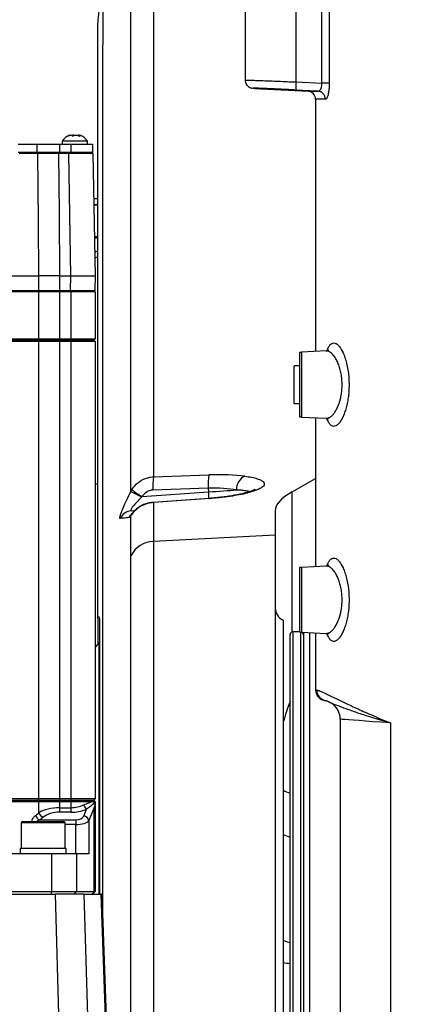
# Model space of a CAD drawing. Extents: x 0 to 8410, y 0 to 5940.
# Tile 67 of 110: x 5432 to 5578, y 3324 to 3690. Entities that reach past the tile are written whole.
import ezdxf

# ---------------------------------------------------------------- set-up
doc = ezdxf.new("R2010")
doc.units = 0
doc.header["$LTSCALE"] = 10
doc.linetypes.add('CENTERX2', pattern=[20.32, 12.7, -2.54, 2.54, -2.54])
doc.layers.get('0').update_dxf_attribs({"linetype": 'CONTINUOUS'})
doc.styles.add('SLDTEXTSTYLE0', font='TXT', dxfattribs={"width": 0.605})
doc.dimstyles.new('SLDDIMSTYLE11', dxfattribs={"dimtxt": 50, "dimasz": 50, "dimexe": 0, "dimexo": 0.0625, "dimgap": 12.5, "dimtad": 1, "dimdec": 1, "dimrnd": 1e-09, "dimzin": 12, "dimtxsty": 'SLDTEXTSTYLE0', "dimsah": 1, "dimcen": 0.09, "dimazin": 3, "dimtfac": 1, "dimtmove": 0, "dimatfit": 3, "dimtolj": 1, "dimtzin": 12})

# ---------------------------------------------------------------- blocks, each defined once
blk = doc.blocks.new('_D_21')
at = {"color": 7, "linetype": 'CONTINUOUS'}
for p, q in [((5638.08, 3303.69), (5638.08, 3824.64)), ((5744.08, 3303.69), (5744.08, 3824.64)), ((5638.08, 3809.64), (5538.08, 3809.64)), ((5638.08, 3809.64), (5744.08, 3809.64)), ((5744.08, 3809.64), (6258.91, 3809.64))]:
    blk.add_line(p, q, dxfattribs=at)
for points in [[(5638.08, 3809.64), (5588.08, 3817.14), (5588.08, 3802.14)], [(5744.08, 3809.64), (5794.08, 3802.14), (5794.08, 3817.14)]]:
    blk.add_solid(points, dxfattribs=at)
at = {"color": 7, "linetype": 'CONTINUOUS', "char_height": 50, "attachment_point": 1, "style": 'SLDTEXTSTYLE0'}
for s, insert in [('106', (5987.94, 3950.83)), ('(4x M12)', (5987.94, 3874.1))]:
    blk.add_mtext(s, dxfattribs=dict(at, insert=insert))

msp = doc.modelspace()

# ---------------------------------------------------------------- linework, layer by layer
at = {"color": 7, "linetype": 'CONTINUOUS'}
for p, q in [((5515.903612, 3700.452926), (5515.903612, 3667.716744)), ((5524.251332, 3664.389494), (5539.409091, 3663.595142)), ((5542.080929, 3660.606089), (5542.080929, 3566.767397)), ((5431.460236, 3643.952909), (5438.466285, 3643.952909)), ((5438.466285, 3643.952909), (5446.918418, 3643.952909)), ((5446.918418, 3643.952909), (5451.080938, 3643.952909)), ((5447.830935, 3644.952896), (5447.830935, 3643.952909)), ((5453.568121, 3644.952896), (5447.830935, 3644.952896)), ((5451.080938, 3643.952909), (5459.080939, 3643.952909)), ((5457.330932, 3644.952896), (5453.568121, 3644.952896)), ((5454.331552, 3647.112432), (5454.331552, 3646.891775)), ((5457.330932, 3643.952909), (5457.330932, 3644.952896)), ((5459.080939, 3643.952909), (5459.080939, 3640.952947)), ((5431.460236, 3640.952947), (5438.466285, 3640.952947)), ((5438.466285, 3640.952947), (5446.918418, 3640.952947)), ((5446.918418, 3640.952947), (5451.080938, 3640.952947)), ((5451.080938, 3640.952947), (5459.080939, 3640.952947)), ((5459.286575, 3640.461626), (5460.080926, 3594.952943)), ((5461.080928, 3623.53641), (5459.58132, 3623.57569)), ((5461.080928, 3621.369543), (5459.62063, 3621.323528)), ((5427.680438, 3594.952943), (5439.235096, 3594.952943)), ((5446.917703, 3594.952943), (5451.082309, 3594.952943)), ((5451.082309, 3594.952943), (5460.080926, 3594.952943)), ((5460.080926, 3594.952943), (5459.984784, 3589.444222)), ((5439.234679, 3588.952901), (5427.680944, 3588.952901)), ((5446.918418, 3588.952901), (5439.234679, 3588.952901)), ((5451.080938, 3588.952901), (5446.918418, 3588.952901)), ((5460.080926, 3588.952901), (5451.080938, 3588.952901)), ((5460.080926, 3588.952901), (5460.080926, 3571.452918)), ((5438.850497, 3570.952954), (5427.360927, 3570.952954)), ((5427.680944, 3571.452918), (5439.234679, 3571.452918)), ((5446.918418, 3570.952954), (5438.850497, 3570.952954)), ((5439.234679, 3571.452918), (5446.918418, 3571.452918)), ((5446.918418, 3571.452918), (5451.080938, 3571.452918)), ((5451.080938, 3570.952954), (5446.918418, 3570.952954)), ((5451.080938, 3571.452918), (5460.080926, 3571.452918)), ((5459.580933, 3570.952954), (5451.080938, 3570.952954)), ((5460.080926, 3571.452918), (5459.580933, 3570.952954)), ((5459.580933, 3570.952954), (5460.080926, 3570.452931)), ((5439.234679, 3570.452931), (5427.680944, 3570.452931)), ((5446.918418, 3570.452931), (5439.234679, 3570.452931)), ((5451.080938, 3570.452931), (5446.918418, 3570.452931)), ((5460.080926, 3570.452931), (5451.080938, 3570.452931)), ((5460.080926, 3570.452931), (5460.080926, 3400.452914)), ((5546.055426, 3566.975656), (5536.819254, 3566.491606)), ((5536.080931, 3566.397431), (5536.080931, 3542.508426)), ((5536.080931, 3561.452928), (5534.080927, 3561.452928)), ((5534.080927, 3554.452899), (5534.080927, 3561.452928)), ((5534.080927, 3547.452929), (5534.080927, 3554.452899)), ((5534.080927, 3547.452929), (5536.080931, 3547.452929)), ((5536.819254, 3542.41425), (5546.052267, 3541.93032)), ((5542.080929, 3542.13846), (5542.080929, 3486.767354)), ((5533.44055, 3514.621141), (5542.080929, 3519.492271)), ((5473.554169, 3507.528069), (5474.874069, 3507.620337)), ((5527.080928, 3507.463994), (5527.080928, 3498.471978)), ((5527.080928, 3498.471978), (5527.080928, 3268.047812)), ((5536.080931, 3486.397448), (5536.080931, 3462.508413)), ((5546.055426, 3486.975672), (5536.819254, 3486.491623)), ((5461.080928, 3467.31967), (5461.080928, 3457.936796)), ((5530.080934, 3466.87037), (5530.080934, 3302.035513)), ((5532.580932, 3307.45292), (5532.580932, 3461.452934)), ((5536.407595, 3462.452921), (5533.580934, 3462.452921)), ((5536.819254, 3462.414237), (5546.052267, 3461.930337)), ((5537.580927, 3462.374302), (5537.580927, 3293.425026)), ((5542.080929, 3462.138476), (5542.080929, 3440.910133)), ((5461.542015, 3458.452913), (5460.080926, 3456.817421)), ((5461.735075, 3458.280447), (5461.542015, 3458.452913)), ((5461.542015, 3458.452913), (5461.542015, 3364.952924)), ((5547.554155, 3436.198207), (5547.324737, 3436.307254)), ((5551.240747, 3430.01196), (5551.240747, 3278.89389)), ((5427.360927, 3399.952921), (5438.850497, 3399.952921)), ((5439.234679, 3400.452914), (5427.680944, 3400.452914)), ((5427.680944, 3399.452927), (5439.234679, 3399.452927)), ((5438.850497, 3399.952921), (5446.918418, 3399.952921)), ((5446.918418, 3400.452914), (5439.234679, 3400.452914)), ((5439.234679, 3399.452927), (5446.918418, 3399.452927)), ((5451.080938, 3400.452914), (5446.918418, 3400.452914)), ((5446.918418, 3399.952921), (5451.080938, 3399.952921)), ((5446.918418, 3399.452927), (5451.080938, 3399.452927)), ((5460.080926, 3400.452914), (5451.080938, 3400.452914)), ((5451.080938, 3399.952921), (5459.580933, 3399.952921)), ((5451.080938, 3399.452927), (5459.020754, 3399.452927)), ((5460.080926, 3400.452914), (5459.580933, 3399.952921)), ((5459.580933, 3399.952921), (5460.080926, 3399.452927)), ((5459.914838, 3399.228247), (5460.064103, 3399.137589)), ((5460.064103, 3399.137589), (5460.080926, 3399.244788)), ((5460.080926, 3399.244788), (5460.080926, 3399.452927)), ((5460.080926, 3399.244788), (5460.080926, 3365.952911)), ((5432.656621, 3391.452911), (5432.656621, 3381.952914)), ((5433.156614, 3391.952934), (5448.426609, 3391.952934)), ((5448.926618, 3381.952914), (5448.926618, 3391.452911)), ((5432.291602, 3381.952914), (5432.291602, 3379.95291)), ((5444.364314, 3381.952914), (5432.291602, 3381.952914)), ((5449.291607, 3381.952914), (5444.364314, 3381.952914)), ((5449.291607, 3379.95291), (5449.291607, 3381.952914)), ((5443.955486, 3379.95291), (5426.585709, 3379.95291)), ((5453.147863, 3379.95291), (5443.955486, 3379.95291)), ((5457.802092, 3379.95291), (5453.147863, 3379.95291)), ((5419.098263, 3365.952911), (5443.955486, 3365.952911)), ((5443.955486, 3365.952911), (5453.147863, 3365.952911)), ((5453.147863, 3365.952911), (5459.808339, 3365.952911)), ((5460.080926, 3365.952911), (5459.080939, 3364.952924)), ((5459.808339, 3365.952911), (5460.080926, 3365.952911)), ((5421.216373, 3364.952924), (5445.345228, 3364.952924)), ((5455.945362, 3364.952924), (5445.345228, 3364.952924)), ((5455.945362, 3364.952924), (5462.410663, 3364.952924)), ((5462.580939, 3364.952924), (5462.410663, 3364.952924)), ((5462.580939, 3364.952924), (5465.293382, 3287.278416))]:
    msp.add_line(p, q, dxfattribs=at)
at = {"color": 8, "linetype": 'CONTINUOUS'}
for p, q in [((5534.85689, 3667.021337), (5534.85689, 3700.452926)), ((5544.452344, 3666.524413), (5544.452344, 3693.210306)), ((5547.192414, 3693.210306), (5547.192414, 3666.524413)), ((5534.85689, 3667.021337), (5544.452344, 3666.524413)), ((5547.192414, 3666.524413), (5544.452344, 3666.524413)), ((5438.466285, 3643.952909), (5438.466285, 3640.952947)), ((5446.918418, 3643.952909), (5446.918418, 3640.952947)), ((5451.080938, 3643.952909), (5451.080938, 3640.952947)), ((5438.838099, 3640.461626), (5431.839143, 3640.461626)), ((5446.544622, 3640.952947), (5446.544622, 3640.461626)), ((5450.287943, 3640.461626), (5446.544622, 3640.461626)), ((5450.287943, 3640.952947), (5450.287943, 3640.461626)), ((5451.082309, 3594.952943), (5450.287943, 3640.461626)), ((5461.080928, 3621.221366), (5459.623222, 3621.175411)), ((5459.826429, 3609.533193), (5461.080928, 3609.560134)), ((5461.080928, 3608.912232), (5459.837739, 3608.885529)), ((5439.187144, 3589.444222), (5439.235096, 3594.952943)), ((5450.986152, 3589.444222), (5451.082309, 3594.952943)), ((5427.587752, 3589.444222), (5439.187144, 3589.444222)), ((5439.234679, 3571.452918), (5439.234679, 3588.952901)), ((5446.872641, 3589.444222), (5446.872641, 3588.952901)), ((5446.872641, 3589.444222), (5450.986152, 3589.444222)), ((5446.918418, 3588.952901), (5446.918418, 3571.452918)), ((5450.986152, 3589.444222), (5450.986152, 3588.952901)), ((5451.080938, 3588.952901), (5451.080938, 3571.452918)), ((5439.234679, 3571.452918), (5438.850497, 3570.952954)), ((5438.850497, 3570.952954), (5439.234679, 3570.452931)), ((5446.918418, 3571.452918), (5446.918418, 3570.952954)), ((5446.918418, 3570.952954), (5446.918418, 3570.452931)), ((5451.080938, 3571.452918), (5451.080938, 3570.952954)), ((5451.080938, 3570.952954), (5451.080938, 3570.452931)), ((5439.234679, 3400.452914), (5439.234679, 3570.452931)), ((5446.918418, 3570.452931), (5446.918418, 3400.452914)), ((5451.080938, 3570.452931), (5451.080938, 3400.452914)), ((5536.819254, 3566.491606), (5536.819254, 3542.41425)), ((5481.796672, 3520.141902), (5502.37218, 3520.872595)), ((5502.199148, 3515.951397), (5481.623639, 3515.220704)), ((5502.199148, 3515.951397), (5502.297138, 3514.550152)), ((5473.422681, 3514.797511), (5473.743026, 3515.371862)), ((5477.596779, 3512.822988), (5477.427011, 3512.670698)), ((5477.596779, 3512.822988), (5502.297138, 3514.550152)), ((5502.734517, 3512.065711), (5481.771384, 3510.569933)), ((5533.44055, 3462.443026), (5533.44055, 3514.621141)), ((5527.080928, 3498.471978), (5481.796627, 3496.147397)), ((5536.819254, 3486.491623), (5536.819254, 3462.414237)), ((5533.580934, 3462.452921), (5533.580934, 3306.452932)), ((5536.58094, 3306.452932), (5536.58094, 3462.432447)), ((5539.801736, 3462.257924), (5539.801736, 3293.029221)), ((5569.934254, 3428.613278), (5569.934254, 3280.292573)), ((5439.234679, 3400.452914), (5438.850497, 3399.952921)), ((5438.850497, 3399.952921), (5439.234679, 3399.452927)), ((5439.234679, 3395.215752), (5439.234679, 3399.452927)), ((5446.918418, 3400.452914), (5446.918418, 3399.952921)), ((5446.918418, 3399.952921), (5446.918418, 3399.452927)), ((5446.918418, 3399.452927), (5446.918418, 3397.102627)), ((5451.080938, 3400.452914), (5451.080938, 3399.952921)), ((5451.080938, 3399.952921), (5451.080938, 3399.452927)), ((5451.080938, 3399.452927), (5451.080938, 3397.102627)), ((5446.918418, 3397.102627), (5446.918418, 3395.429703)), ((5446.918418, 3397.102627), (5451.080938, 3397.102627)), ((5451.080938, 3395.429703), (5446.918418, 3395.429703)), ((5451.080938, 3397.102627), (5451.080938, 3395.429703)), ((5455.870231, 3394.001963), (5456.900408, 3396.520855)), ((5459.808339, 3397.234532), (5457.802092, 3392.32901)), ((5459.808339, 3365.952911), (5459.808339, 3397.234532)), ((5448.926618, 3391.452911), (5432.656621, 3391.452911)), ((5439.474766, 3392.545166), (5452.972462, 3392.545166)), ((5452.972462, 3392.545166), (5452.972462, 3390.872242)), ((5457.802092, 3392.32901), (5457.802092, 3379.95291)), ((5452.972462, 3390.872242), (5448.926618, 3390.872242)), ((5452.972462, 3379.95291), (5452.972462, 3390.872242)), ((5443.955486, 3379.95291), (5443.955486, 3365.952911)), ((5453.147863, 3379.95291), (5453.147863, 3365.952911)), ((5443.955486, 3365.952911), (5443.696668, 3364.952924)), ((5453.147863, 3365.952911), (5452.18194, 3364.952924)), ((5459.808339, 3365.952911), (5458.842416, 3364.952924)), ((5447.559928, 3287.278416), (5445.345228, 3364.952924)), ((5455.945362, 3364.952924), (5458.160077, 3287.278416)), ((5465.123122, 3287.278416), (5462.410663, 3364.952924))]:
    msp.add_line(p, q, dxfattribs=at)
at = {"color": 8, "linetype": 'CONTINUOUS', "flags": 128}
for points in [[(5542.969679, 3663.605514), (5539.933358, 3663.762751), (5534.85689, 3664.025607)], [(5439.235096, 3594.952943), (5439.060901, 3614.949348), (5438.838099, 3640.461626)], [(5446.544622, 3640.461626), (5446.729039, 3617.994669), (5446.917703, 3594.952943)], [(5446.917703, 3594.952943), (5446.892833, 3591.911378), (5446.872641, 3589.444222)], [(5502.297138, 3514.550152), (5503.728141, 3514.650228), (5505.139818, 3514.748933), (5506.523033, 3514.845672), (5507.868861, 3514.939787), (5509.16863, 3515.030685), (5510.41392, 3515.117767), (5511.596729, 3515.200498), (5512.709384, 3515.278282)], [(5502.64055, 3512.162271), (5502.678503, 3512.146535), (5502.734517, 3512.065711)], [(5481.676434, 3510.666373), (5481.715639, 3510.650518), (5481.771384, 3510.569933)], [(5473.855605, 3506.487908), (5473.688533, 3506.248238), (5473.402758, 3505.719605)], [(5542.080929, 3440.910133), (5542.128419, 3440.906885), (5542.495747, 3440.88191)], [(5569.934254, 3428.613278), (5566.527647, 3428.868147), (5563.437869, 3429.099324), (5560.676475, 3429.305943), (5558.2538, 3429.487231), (5556.178887, 3429.642471), (5554.459502, 3429.771128), (5553.102096, 3429.872694), (5552.11172, 3429.946783), (5551.49207, 3429.993155), (5551.2455, 3430.011603), (5551.240747, 3430.01196)], [(5530.080934, 3347.810837), (5531.475519, 3347.260716), (5532.580932, 3346.90124)]]:
    msp.add_lwpolyline(points, dxfattribs=at)
at = {"color": 7, "linetype": 'CONTINUOUS', "flags": 128}
msp.add_lwpolyline([(5502.640342, 3512.162271), (5495.49367, 3511.652293), (5481.677209, 3510.666492)], dxfattribs=at)
at = {"color": 7, "linetype": 'CENTERX2'}
msp.add_arc((5691.080933, 2964.452925), 970, 74.298428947, 58.256891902, dxfattribs=at)
at = {"color": 7, "linetype": 'CONTINUOUS'}
for centre, radius, start, end in [((5481.080812, 3689.060498), 19.999883, 155.64495539, 180.00132601), ((5539.087023, 3660.606054), 3.000001, 359.99951921, 86.99771448), ((5452.845767, 3641.658772), 6, 114.04719232, 146.69982304), ((5452.316099, 3641.658772), 6, 33.30017696, 66.04211386), ((5458.786651, 3640.452925), 0.5, 1, 90), ((5459.484854, 3589.452925), 0.5, 270, 359), ((5537.080933, 3561.498471), 5, 93, 101.53695903), ((5537.080933, 3547.407379), 5, 258.46304097, 267), ((5537.080933, 3481.498471), 5, 93, 101.53695903), ((5532.080933, 3471.452925), 5, 180, 246.42182152), ((5533.580933, 3461.452925), 1, 90, 180), ((5537.080933, 3467.407379), 5, 258.46304097, 267), ((5536.580933, 3461.452925), 1, 0, 73.5225092), ((5546.080933, 3440.910131), 4, 180.36940741, 266), ((5544.240749, 3430.011948), 7, 359.71919932, 63.93786739), ((5433.156611, 3391.452925), 0.5, 90, 180), ((5448.426611, 3391.452925), 0.5, 0, 90)]:
    msp.add_arc(centre, radius, start, end, dxfattribs=at)
at = {"color": 8, "linetype": 'CONTINUOUS'}
for centre, radius, start, end in [((5549.616911, 3665.523472), 14.835829, 174.20539263, 185.79460737), ((5542.77044, 3660.643442), 2.968765, 359.3515633, 86.15188925), ((5438.388378, 3640.505682), 0.451874, 354.40497056, 81.80933936), ((5438.737794, 3589.399734), 0.451547, 278.28660175, 5.65418163), ((5503.484311, 3516.915711), 21.926286, 171.53889017, 184.43366068), ((5524.05987, 3517.646402), 21.926336, 171.53890499, 184.43364585), ((5518.074372, 3515.547137), 5.37172, 115.34729804, 182.86885298), ((5462.180552, 3512.297239), 5.395243, 102.20686454, 112.90238908), ((5506.472497, 3572.190127), 66.228413, 240.06430261, 243.98761992), ((5491.582144, 3538.155839), 28.936892, 231.94020339, 241.09847448), ((5451.984863, 3510.957298), 50.440396, 1.2953914, 4.08462015), ((5519.911242, 3511.618843), 3.634885, 86.02035266, 112.0488038), ((5473.905895, 3502.570922), 4.969609, 94.05852811, 154.55728619), ((5477.15338, 3502.782144), 4.993095, 131.82286447, 153.76084105), ((5482.283209, 3486.131758), 10.027451, 92.7813689, 152.07940866), ((5546.489196, 3440.875019), 3.993455, 179.9011294, 265.92747867), ((5537.780026, 3419.499566), 17.700865, 244.21752384, 252.91921238), ((5441.83098, 3396.058431), 2.729632, 197.98181247, 247.15969238), ((5459.019315, 3399.032087), 3.285735, 194.78162148, 229.84325477), ((5440.590049, 3395.067466), 2.757871, 197.93770291, 246.14647911), ((5455.674183, 3391.823679), 2.187088, 13.35899493, 84.85717735), ((5538.878399, 3405.909499), 20.700021, 244.84947262, 252.28844726), ((5536.879032, 3372.880521), 34.015101, 258.47150232, 262.74077974)]:
    msp.add_arc(centre, radius, start, end, dxfattribs=at)
for centre, major_axis, ratio, start_param, end_param in [((5450.285356, 3640.452925), (9.001219, 0.008726), 0.0009691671, 0.0000159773, 1.5705077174), ((5450.983559, 3589.452925), (9.001219, -0.008726), 0.0009691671, 4.7126775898, 6.2831693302), ((5500.698462, 3516.071106), (22.971237, 1.212476), 0.2053260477, 0.8440926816, 1.48703711), ((5500.960142, 3511.180308), (17.984031, 0.852461), 0.2623112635, 0.8464746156, 1.489419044), ((5607.080933, 3403.653393), (-31.55824, 77.357106), 0.9502996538, 0.7923287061, 0.8905722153), ((5370.080933, 3433.791826), (90, 0), 0.6697234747, 5.5669472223, 5.5886870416), ((5446.918423, 3391.861313), (10, 0), 0.524131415, 1.5707963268, 2.447094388), ((5446.918423, 3390.188385), (8, 0), 0.6551642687, 1.5707963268, 2.447094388), ((5451.080933, 3404.309434), (9, 0), 0.8007563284, 4.7123889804, 5.2698621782), ((5451.080933, 3402.636506), (11, 0), 0.6551642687, 4.7123889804, 5.2698621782), ((5370.080933, 3432.118898), (92, 0), 0.6551642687, 5.5669472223, 5.5886870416), ((5452.972456, 3394.510658), (3, 0), 0.6551642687, 4.7123889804, 6.0213859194), ((5452.972456, 3392.837729), (5, 0), 0.3930985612, 4.7123889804, 6.0213859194)]:
    msp.add_ellipse(centre, major_axis=major_axis, ratio=ratio, start_param=start_param, end_param=end_param, dxfattribs=at)
at = {"color": 7, "linetype": 'CONTINUOUS'}
msp.add_ellipse((5607.080933, 3511.205563), major_axis=(79.995372, 3.930207), ratio=0.2189483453, start_param=2.7294103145, end_param=3.1308360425, dxfattribs=at)
at = {"color": 8, "linetype": 'CONTINUOUS'}
for points, knots in [([(5481.760358, 3712.340655), (5481.77602, 3694.504126), (5481.799514, 3667.749337), (5481.780848, 3632.073757), (5481.777191, 3596.39911), (5481.827176, 3560.726825), (5481.822673, 3532.334598), (5481.800162, 3521.778378), (5481.796672, 3520.141902)], [0, 0, 0, 0, 0.2784171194, 0.4176256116, 0.5568342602, 0.8352511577, 0.9744598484, 1, 1, 1, 1]), ([(5473.422681, 3514.797511), (5473.425551, 3516.444338), (5473.443955, 3527.003875), (5473.447556, 3555.40579), (5473.406935, 3591.09573), (5473.410758, 3626.77087), (5473.423419, 3662.43557), (5473.412918, 3689.215459), (5473.405917, 3707.068863)], [0, 0, 0, 0, 0.0257164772, 0.1648953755, 0.4432609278, 0.5824444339, 0.7216273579, 1, 1, 1, 1]), ([(5462.908049, 3697.286727), (5462.90835, 3697.314069), (5462.909362, 3697.40594), (5462.91464, 3696.484323), (5462.922582, 3694.542649), (5462.931808, 3691.576791), (5462.937373, 3687.82486), (5462.949054, 3683.482782), (5462.904651, 3679.303879), (5462.912104, 3674.70902), (5462.902906, 3666.484064), (5462.897568, 3641.037761), (5462.931101, 3581.104771), (5462.828457, 3525.556534), (5462.912665, 3485.183262), (5462.918398, 3479.880312), (5462.922601, 3473.781335), (5462.893401, 3470.492436), (5462.918721, 3468.236596), (5462.904044, 3465.721914), (5462.911822, 3462.743749), (5462.908367, 3459.266564), (5462.910594, 3455.243092), (5462.908752, 3450.713857), (5462.908551, 3445.732307), (5462.90937, 3440.332289), (5462.909699, 3434.494471), (5462.909701, 3428.305666), (5462.909716, 3421.818935), (5462.909925, 3415.082208), (5462.909879, 3408.076286), (5462.909493, 3400.916685), (5462.90861, 3393.660949), (5462.908744, 3386.361896), (5462.909728, 3378.997777), (5462.910217, 3371.686844), (5462.909419, 3364.50249), (5462.909565, 3359.116178), (5462.909727, 3356.189435), (5462.909763, 3355.536583)], [0, 0, 0, 0, 0.0076527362, 0.0257144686, 0.0438748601, 0.0620683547, 0.0787482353, 0.0954540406, 0.1085200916, 0.121588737, 0.1477264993, 0.2000014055, 0.4055257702, 0.8165745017, 0.8201261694, 0.8560297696, 0.8758966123, 0.8877399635, 0.8936649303, 0.8996310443, 0.9050613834, 0.9105314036, 0.916039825, 0.9215887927, 0.9270197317, 0.9324887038, 0.9379970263, 0.9435453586, 0.9489876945, 0.9544678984, 0.9599874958, 0.9655480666, 0.9709846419, 0.9764589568, 0.9819721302, 0.9875256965, 0.9929587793, 0.9984293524, 1, 1, 1, 1]), ([(5515.908023, 3667.716744), (5515.960773, 3667.720072), (5516.065626, 3667.726687), (5516.940262, 3667.708034), (5518.305684, 3667.668619), (5520.197468, 3667.606258), (5522.514546, 3667.523818), (5525.236064, 3667.421224), (5528.23556, 3667.302238), (5531.478735, 3667.168325), (5533.720154, 3667.070798), (5534.85689, 3667.021337)], [0, 0, 0, 0, 0.11079755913, 0.22023316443, 0.3328416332, 0.44239074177, 0.55512507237, 0.66476161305, 0.77758215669, 0.88720076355, 1, 1, 1, 1]), ([(5542.969679, 3663.605514), (5543.103093, 3663.621678), (5543.400605, 3663.657723), (5543.836205, 3664.034028), (5544.206343, 3664.686144), (5544.447117, 3665.548881), (5544.450611, 3666.200876), (5544.452344, 3666.524413)], [0, 0, 0, 0, 0.1804788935, 0.4024631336, 0.6089733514, 0.8059620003, 1, 1, 1, 1]), ([(5547.192414, 3666.524413), (5547.176155, 3665.879961), (5547.143709, 3664.593902), (5546.89375, 3662.871379), (5546.534592, 3661.535371), (5546.126051, 3660.741087), (5545.857973, 3660.650182), (5545.739015, 3660.609844)], [0, 0, 0, 0, 0.2055366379, 0.4101656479, 0.6162907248, 0.8297309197, 1, 1, 1, 1]), ([(5539.428731, 3663.602116), (5539.496068, 3663.602164), (5539.638649, 3663.602266), (5540.891158, 3663.603476), (5542.276838, 3663.604834), (5542.969679, 3663.605514)], [0, 0, 0, 0, 0.3091318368, 0.6545656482, 1, 1, 1, 1]), ([(5545.739015, 3660.609844), (5545.057392, 3660.609117), (5543.694153, 3660.607663), (5542.363405, 3660.606309), (5542.218059, 3660.606167), (5542.137851, 3660.606089)], [0, 0, 0, 0, 0.3094715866, 0.6189396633, 1, 1, 1, 1]), ([(5446.544622, 3640.461626), (5445.420264, 3640.462013), (5443.171529, 3640.462787), (5440.879429, 3640.46245), (5439.521679, 3640.462077), (5439.069603, 3640.461779), (5438.838099, 3640.461626)], [0, 0, 0, 0, 0.3829631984, 0.7659326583, 0.8801367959, 1, 1, 1, 1]), ([(5439.187144, 3589.444222), (5439.64847, 3589.443978), (5440.877819, 3589.443328), (5443.0017, 3589.44319), (5445.17522, 3589.443572), (5446.300323, 3589.444003), (5446.872641, 3589.444222)], [0, 0, 0, 0, 0.2306483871, 0.6146351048, 0.8039720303, 1, 1, 1, 1]), ([(5546.055292, 3541.934195), (5546.343092, 3541.955295), (5546.91561, 3541.997269), (5547.813571, 3542.543615), (5548.680946, 3543.387833), (5549.498018, 3544.533042), (5550.444841, 3546.30723), (5551.213364, 3548.506328), (5551.696318, 3550.942347), (5551.915164, 3552.874724), (5551.963164, 3554.888778), (5551.835772, 3556.964383), (5551.516354, 3558.996431), (5551.026696, 3560.917323), (5550.398418, 3562.623101), (5549.515337, 3564.399087), (5548.501642, 3565.767661), (5547.445309, 3566.615704), (5546.6731, 3566.977728), (5546.227332, 3566.945629), (5546.062415, 3566.933754)], [0, 0, 0, 0, 0.0565750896, 0.112544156, 0.168515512, 0.2205684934, 0.2726009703, 0.3685823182, 0.4151776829, 0.4617542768, 0.5103707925, 0.5589904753, 0.6110364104, 0.6631144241, 0.7154991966, 0.7679150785, 0.8544293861, 0.9106963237, 0.9669611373, 1, 1, 1, 1]), ([(5546.318536, 3566.856983), (5546.377717, 3567.060059), (5546.594418, 3567.803646), (5547.061177, 3568.717729), (5547.71437, 3569.578178), (5548.453868, 3569.992821), (5549.264569, 3569.987714), (5550.125358, 3569.519885), (5551.164821, 3568.438801), (5552.160427, 3566.734587), (5553.02456, 3564.53202), (5553.640562, 3562.417481), (5554.119005, 3560.047263), (5554.430611, 3557.541828), (5554.555237, 3554.989293), (5554.507984, 3552.511383), (5554.294587, 3550.130426), (5553.941895, 3547.886108), (5553.455768, 3545.801965), (5552.849336, 3543.880467), (5552.141173, 3542.199372), (5551.340344, 3540.774633), (5550.487501, 3539.710952), (5549.603445, 3539.045063), (5548.739317, 3538.856797), (5547.922272, 3539.146717), (5547.1957, 3539.96384), (5546.655378, 3540.927744), (5546.405356, 3541.788629), (5546.326329, 3542.060735)], [0, 0, 0, 0, 0.013902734, 0.0509065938, 0.0879136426, 0.1260849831, 0.1642623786, 0.2040532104, 0.2438477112, 0.3053087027, 0.3429764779, 0.3806357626, 0.4186481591, 0.4566491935, 0.4924392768, 0.5282285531, 0.5623475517, 0.5964730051, 0.6312560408, 0.6660499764, 0.703142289, 0.7402402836, 0.7798388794, 0.819438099, 0.8602278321, 0.9010139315, 0.9412205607, 0.9814211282, 1, 1, 1, 1]), ([(5473.743026, 3515.371862), (5474.258065, 3516.091467), (5475.417641, 3517.711612), (5478.063221, 3519.429327), (5480.382046, 3520.059005), (5481.635967, 3520.132485), (5481.796672, 3520.141902)], [0, 0, 0, 0, 0.2723090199, 0.6130864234, 0.9504124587, 1, 1, 1, 1]), ([(5515.774717, 3520.401719), (5516.654377, 3520.272207), (5518.413627, 3520.013195), (5520.45751, 3519.491655), (5521.963268, 3518.88697), (5522.862506, 3518.214238), (5523.12783, 3517.493581), (5522.775246, 3516.746668), (5521.832334, 3515.985638), (5520.719796, 3515.49186), (5520.163511, 3515.244963)], [0, 0, 0, 0, 0.12632062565, 0.25263094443, 0.37856034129, 0.5044813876, 0.62771345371, 0.75095059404, 0.87547167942, 1, 1, 1, 1]), ([(5469.418262, 3504.705908), (5469.358312, 3504.781525), (5469.238319, 3504.932875), (5469.621023, 3506.269553), (5470.38619, 3508.278512), (5471.537605, 3510.923864), (5472.620519, 3513.200174), (5473.286357, 3514.526051), (5473.422681, 3514.797511)], [0, 0, 0, 0, 0.1784543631, 0.3571839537, 0.5351940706, 0.7266626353, 0.9440368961, 1, 1, 1, 1]), ([(5477.427011, 3512.670698), (5477.283673, 3512.53104), (5476.602395, 3511.867248), (5475.511002, 3510.735067), (5474.34164, 3509.379903), (5473.630458, 3508.398066), (5473.393909, 3507.916326), (5473.336682, 3507.632697), (5473.398026, 3507.527875), (5473.525565, 3507.528033), (5473.554169, 3507.528069)], [0, 0, 0, 0, 0.0652594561, 0.310175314, 0.5096610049, 0.679039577, 0.8011377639, 0.8389068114, 0.9638702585, 1, 1, 1, 1]), ([(5481.623639, 3515.220704), (5481.543298, 3515.216608), (5480.917255, 3515.184692), (5479.756691, 3514.873847), (5478.432213, 3514.00696), (5477.854038, 3513.187573), (5477.596779, 3512.822988)], [0, 0, 0, 0, 0.04961189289, 0.38658919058, 0.72706377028, 1, 1, 1, 1]), ([(5520.163511, 3515.244963), (5519.462304, 3514.98959), (5518.039411, 3514.471387), (5515.255774, 3513.768012), (5512.050544, 3513.137011), (5508.805395, 3512.657227), (5505.659439, 3512.297265), (5503.715056, 3512.143336), (5502.734517, 3512.065711)], [0, 0, 0, 0, 0.1796259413, 0.3644976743, 0.5431978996, 0.7273307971, 0.8624948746, 1, 1, 1, 1]), ([(5517.515083, 3514.626386), (5517.51093, 3514.628196), (5517.260368, 3514.737407), (5516.391295, 3514.90165), (5514.941028, 3515.11085), (5513.647865, 3515.221872), (5512.858566, 3515.269315), (5512.709384, 3515.278282)], [0, 0, 0, 0, 0.0056233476, 0.3393122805, 0.6315583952, 0.9303622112, 1, 1, 1, 1]), ([(5481.771384, 3510.569933), (5481.260525, 3510.517228), (5479.87108, 3510.373881), (5477.619364, 3509.600674), (5475.426526, 3508.185978), (5474.080069, 3506.751258), (5473.564769, 3505.966372), (5473.402758, 3505.719605)], [0, 0, 0, 0, 0.1422778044, 0.3869702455, 0.6541298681, 0.89125852, 1, 1, 1, 1]), ([(5481.771384, 3510.569933), (5481.766457, 3508.165702), (5481.756603, 3503.35725), (5481.783286, 3498.550678), (5481.796627, 3496.147397)], [0, 0, 0, 0, 0.5000009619, 1, 1, 1, 1]), ([(5472.674792, 3504.989686), (5472.321826, 3504.957966), (5471.22027, 3504.858971), (5470.147375, 3504.767839), (5469.418262, 3504.705908)], [0, 0, 0, 0, 0.3204252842, 1, 1, 1, 1]), ([(5473.402758, 3505.719605), (5473.153497, 3505.412341), (5472.844808, 3505.03182), (5472.702239, 3504.996488), (5472.674792, 3504.989686)], [0, 0, 0, 0, 0.8074821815, 1, 1, 1, 1]), ([(5473.422979, 3490.827086), (5473.418935, 3491.547963), (5473.391016, 3496.524332), (5473.397346, 3501.480978), (5473.402758, 3505.719605)], [0, 0, 0, 0, 0.1448601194, 1, 1, 1, 1]), ([(5481.796627, 3496.147397), (5481.803715, 3495.437165), (5481.817891, 3494.016696), (5481.789564, 3490.897937), (5481.804223, 3487.044191), (5481.790564, 3482.429981), (5481.798976, 3477.143939), (5481.794596, 3471.242231), (5481.794519, 3464.664756), (5481.798923, 3457.532237), (5481.797433, 3449.886977), (5481.798812, 3441.824261), (5481.80026, 3433.268586), (5481.797891, 3424.381166), (5481.794211, 3415.221155), (5481.794475, 3405.907643), (5481.796491, 3396.344948), (5481.799503, 3386.729616), (5481.801037, 3377.098217), (5481.798706, 3367.582989), (5481.796033, 3358.087792), (5481.796872, 3348.815261), (5481.797191, 3339.798507), (5481.794903, 3331.15745), (5481.792923, 3322.804292), (5481.796357, 3314.923633), (5481.800288, 3307.53725), (5481.800234, 3300.745237), (5481.798465, 3294.463113), (5481.797505, 3288.897186), (5481.797757, 3284.868601), (5481.798131, 3282.984016), (5481.798236, 3282.452914)], [0, 0, 0, 0, 0.0335369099, 0.0670740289, 0.1014595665, 0.136097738, 0.1696754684, 0.203613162, 0.237550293, 0.2721844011, 0.3057914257, 0.3396340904, 0.3737249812, 0.4083910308, 0.4419947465, 0.4759579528, 0.5099210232, 0.5445828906, 0.5781848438, 0.6121579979, 0.6461312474, 0.6807997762, 0.7144051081, 0.7483699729, 0.7823346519, 0.8169985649, 0.8505987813, 0.8845711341, 0.9185424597, 0.9532099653, 0.9868139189, 1, 1, 1, 1]), ([(5473.421087, 3282.452914), (5473.421747, 3283.18537), (5473.423353, 3284.96807), (5473.421421, 3288.646849), (5473.421336, 3293.306279), (5473.421797, 3298.627557), (5473.42356, 3304.515139), (5473.424472, 3311.037643), (5473.420082, 3318.078009), (5473.415402, 3325.568182), (5473.418952, 3333.427355), (5473.42126, 3341.733465), (5473.420965, 3350.329182), (5473.419319, 3359.145692), (5473.422145, 3368.089613), (5473.424858, 3377.243918), (5473.423419, 3385.823087), (5473.420561, 3393.749683), (5473.418394, 3400.975275), (5473.417675, 3408.177471), (5473.4182, 3415.333687), (5473.421849, 3422.883138), (5473.424081, 3430.753327), (5473.422436, 3438.828754), (5473.420881, 3446.601496), (5473.422505, 3453.906024), (5473.418571, 3460.693116), (5473.415582, 3466.91262), (5473.423175, 3472.615683), (5473.414136, 3477.667425), (5473.426103, 3482.043942), (5473.418768, 3485.699782), (5473.420186, 3488.727125), (5473.422043, 3490.123366), (5473.422979, 3490.827086)], [0, 0, 0, 0, 0.0227367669, 0.0553381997, 0.088489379, 0.1205937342, 0.152922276, 0.1855986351, 0.21875165, 0.2508892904, 0.283250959, 0.3158718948, 0.3490281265, 0.3811651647, 0.4135418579, 0.4461481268, 0.4793045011, 0.5049832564, 0.5307763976, 0.5568866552, 0.5831168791, 0.6095949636, 0.6417341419, 0.674098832, 0.7067008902, 0.7398524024, 0.7719327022, 0.8042374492, 0.8368884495, 0.8700146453, 0.9020825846, 0.9343740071, 0.9669238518, 1, 1, 1, 1]), ([(5546.055292, 3461.934181), (5546.343092, 3461.955293), (5546.915611, 3461.997291), (5547.813568, 3462.543641), (5548.680953, 3463.387807), (5549.498014, 3464.533066), (5550.444844, 3466.30724), (5551.21335, 3468.506337), (5551.696329, 3470.942335), (5551.91516, 3472.874724), (5551.963165, 3474.888794), (5551.835772, 3476.9644), (5551.516354, 3478.996448), (5551.026696, 3480.917339), (5550.398418, 3482.623119), (5549.515336, 3484.399096), (5548.501649, 3485.767716), (5547.445301, 3486.615622), (5546.673103, 3486.977757), (5546.227332, 3486.945649), (5546.062415, 3486.93377)], [0, 0, 0, 0, 0.0565751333, 0.1125441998, 0.1685152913, 0.2205686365, 0.2726011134, 0.3685824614, 0.4151765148, 0.4617544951, 0.5103710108, 0.5589906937, 0.6110366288, 0.6631146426, 0.7154994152, 0.7679152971, 0.8544296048, 0.9106961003, 0.9669611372, 1, 1, 1, 1]), ([(5546.318536, 3486.856999), (5546.377717, 3487.060075), (5546.594418, 3487.803663), (5547.061177, 3488.717738), (5547.714368, 3489.57822), (5548.45387, 3489.992735), (5549.264569, 3489.98776), (5550.125358, 3489.519892), (5551.164827, 3488.438827), (5552.160424, 3486.734544), (5553.024553, 3484.531983), (5553.640569, 3482.417491), (5554.119004, 3480.047277), (5554.430611, 3477.541845), (5554.555236, 3474.989309), (5554.507984, 3472.5114), (5554.294587, 3470.130442), (5553.941894, 3467.886126), (5553.455769, 3465.801978), (5552.849328, 3463.88049), (5552.141187, 3462.199314), (5551.340334, 3460.774668), (5550.487503, 3459.710941), (5549.603447, 3459.044991), (5548.739317, 3458.856847), (5547.922272, 3459.14669), (5547.195697, 3459.96382), (5546.655382, 3460.92777), (5546.405356, 3461.788628), (5546.326329, 3462.060722)], [0, 0, 0, 0, 0.0139027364, 0.0509066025, 0.0879136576, 0.1260848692, 0.1642622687, 0.2040531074, 0.243847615, 0.3053090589, 0.3429768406, 0.3806354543, 0.4186478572, 0.4566488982, 0.4924389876, 0.52822827, 0.5623472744, 0.5964727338, 0.6312557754, 0.6660497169, 0.7031425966, 0.7402401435, 0.7798389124, 0.8194382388, 0.8602279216, 0.9010139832, 0.9412206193, 0.9814213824, 1, 1, 1, 1]), ([(5542.495747, 3440.88191), (5542.862294, 3440.796534), (5543.59545, 3440.625766), (5545.777932, 3439.613503), (5548.753622, 3438.173375), (5552.569892, 3436.317054), (5557.151074, 3434.148532), (5562.817437, 3431.583687), (5567.300543, 3429.680278), (5569.912969, 3428.621901), (5569.934254, 3428.613278)], [0, 0, 0, 0, 0.13767145, 0.2753664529, 0.4143711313, 0.5538351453, 0.6933594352, 0.8324473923, 0.9986348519, 1, 1, 1, 1]), ([(5569.934254, 3428.613278), (5569.91416, 3428.618921), (5569.744895, 3428.666456), (5567.106228, 3429.410198), (5562.713854, 3430.715133), (5557.439656, 3432.420961), (5553.243315, 3433.893318), (5550.018677, 3435.129122), (5548.137234, 3435.917324), (5547.634369, 3436.159566), (5547.554155, 3436.198207)], [0, 0, 0, 0, 0.0017024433, 0.0143407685, 0.2249141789, 0.4060015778, 0.5885005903, 0.7755418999, 0.9641956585, 1, 1, 1, 1]), ([(5455.842321, 3398.193779), (5456.540173, 3398.463397), (5457.805861, 3398.952402), (5458.644505, 3399.297916), (5459.020754, 3399.452927)], [0, 0, 0, 0, 0.5513616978, 1, 1, 1, 1]), ([(5459.914838, 3399.228247), (5459.819237, 3399.066322), (5459.438137, 3398.420834), (5458.524366, 3397.678688), (5457.41888, 3396.89051), (5456.900408, 3396.520855)], [0, 0, 0, 0, 0.15096653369, 0.60180389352, 1, 1, 1, 1]), ([(5436.518912, 3391.952934), (5436.626421, 3392.279139), (5436.881809, 3393.054045), (5437.438953, 3393.776443), (5437.845454, 3394.116927), (5437.966232, 3394.21809)], [0, 0, 0, 0, 0.3381848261, 0.8033646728, 1, 1, 1, 1]), ([(5439.474766, 3392.545166), (5439.350883, 3392.496589), (5438.991102, 3392.355513), (5438.671169, 3392.112361), (5438.461398, 3391.952934)], [0, 0, 0, 0, 0.34433104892, 1, 1, 1, 1])]:
    msp.add_open_spline(points, degree=3, knots=knots, dxfattribs=at)
at = {"color": 7, "linetype": 'CONTINUOUS'}
for points, knots in [([(5461.080928, 3467.31967), (5461.080928, 3471.51557), (5461.080928, 3489.636863), (5461.080928, 3521.67461), (5461.080928, 3563.195068), (5461.080928, 3605.050935), (5461.080928, 3634.479686), (5461.080928, 3652.908316), (5461.080928, 3659.542909), (5461.080928, 3666.115817), (5461.080928, 3672.422539), (5461.080928, 3678.182494), (5461.080928, 3682.833231), (5461.080928, 3686.134115), (5461.080928, 3688.051699), (5461.080928, 3689.01558), (5461.080928, 3688.956888), (5461.080928, 3688.937309)], [0, 0, 0, 0, 0.0539668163, 0.233072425, 0.4121780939, 0.5912838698, 0.7703894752, 0.7968848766, 0.8233888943, 0.8498924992, 0.8763873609, 0.9028712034, 0.9293529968, 0.9495220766, 0.9697087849, 0.98989536, 1, 1, 1, 1]), ([(5515.937274, 3667.715373), (5515.928398, 3667.61246), (5515.89398, 3667.213362), (5516.1006, 3666.57343), (5516.477129, 3665.905162), (5516.937672, 3665.424659), (5517.405622, 3665.10062), (5517.832317, 3664.904052), (5518.162787, 3664.805331), (5518.358953, 3664.764168), (5518.448254, 3664.748812), (5518.47623, 3664.745082), (5518.478816, 3664.744737)], [0, 0, 0, 0, 0.0673727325, 0.2612714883, 0.425423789, 0.5686314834, 0.6929688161, 0.7977520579, 0.8805384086, 0.9358332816, 0.9940696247, 1, 1, 1, 1]), ([(5534.85689, 3664.025607), (5533.917935, 3664.07371), (5532.012757, 3664.171312), (5529.279173, 3664.304174), (5526.702872, 3664.424434), (5524.406587, 3664.526325), (5522.413337, 3664.609855), (5520.816231, 3664.671776), (5519.630956, 3664.712233), (5518.911887, 3664.729854), (5518.665869, 3664.72489), (5518.904337, 3664.697704), (5519.622033, 3664.648429), (5520.795685, 3664.578732), (5522.32734, 3664.492983), (5523.624575, 3664.423247), (5524.251347, 3664.389553)], [0, 0, 0, 0, 0.0709396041, 0.1439393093, 0.2148973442, 0.2879202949, 0.3588430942, 0.4318281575, 0.502694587, 0.5756077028, 0.6464324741, 0.7193068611, 0.7901155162, 0.8629703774, 0.9337928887, 1, 1, 1, 1]), ([(5450.778921, 3647.167089), (5450.762911, 3647.193741), (5450.723287, 3647.259704), (5450.452684, 3647.171757), (5450.146739, 3647.01246), (5449.946319, 3646.882299), (5449.890976, 3646.846356)], [0, 0, 0, 0, 0.2230912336, 0.5521482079, 0.8763311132, 1, 1, 1, 1]), ([(5449.890976, 3646.846356), (5450.107617, 3646.94996), (5450.544347, 3647.158815), (5451.113512, 3647.256898), (5451.501888, 3647.176589), (5451.67225, 3647.012065), (5451.718218, 3646.882214), (5451.730912, 3646.846356)], [0, 0, 0, 0, 0.2469137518, 0.4977566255, 0.7104280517, 0.9200363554, 1, 1, 1, 1]), ([(5452.580934, 3647.167089), (5452.449286, 3647.192466), (5452.123557, 3647.255253), (5451.724341, 3647.218579), (5451.509471, 3647.143632), (5451.494356, 3647.13836)], [0, 0, 0, 0, 0.3867285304, 0.9568595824, 1, 1, 1, 1]), ([(5451.730912, 3646.846356), (5451.903555, 3646.94996), (5452.251584, 3647.158814), (5452.942388, 3647.256893), (5453.624565, 3647.176611), (5454.106946, 3647.01203), (5454.352928, 3646.882213), (5454.420869, 3646.846356)], [0, 0, 0, 0, 0.2469126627, 0.4977487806, 0.7104302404, 0.9200188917, 1, 1, 1, 1]), ([(5454.382946, 3647.167089), (5454.268236, 3647.192462), (5453.984433, 3647.255236), (5453.747815, 3647.218638), (5453.672785, 3647.143632), (5453.667511, 3647.13836)], [0, 0, 0, 0, 0.3867652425, 0.9568957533, 1, 1, 1, 1]), ([(5454.420869, 3646.846356), (5454.376201, 3646.950829), (5454.28614, 3647.161467), (5454.417654, 3647.246907), (5454.603885, 3647.218863), (5454.743959, 3647.143803), (5454.753672, 3647.138598)], [0, 0, 0, 0, 0.3399271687, 0.6853651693, 0.978181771, 1, 1, 1, 1]), ([(5438.452755, 3640.952947), (5438.944174, 3640.952947), (5440.240606, 3640.952947), (5443.01153, 3640.952947), (5445.366911, 3640.952947), (5446.544622, 3640.952947)], [0, 0, 0, 0, 0.2338451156, 0.61691588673, 1, 1, 1, 1]), ([(5461.080928, 3604.034665), (5460.840625, 3603.969271), (5460.369524, 3603.841071), (5460.075359, 3603.631401), (5459.931244, 3603.528681)], [0, 0, 0, 0, 0.51008914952, 1, 1, 1, 1]), ([(5459.964772, 3601.607504), (5460.209486, 3601.716251), (5460.516164, 3601.852535), (5460.985998, 3601.927462), (5461.080928, 3601.942601)], [0, 0, 0, 0, 0.7979494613, 1, 1, 1, 1]), ([(5446.917703, 3594.952943), (5446.247787, 3594.952943), (5444.460026, 3594.952943), (5441.647199, 3594.952943), (5440.039128, 3594.952943), (5439.235096, 3594.952943)], [0, 0, 0, 0, 0.230560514, 0.6152817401, 1, 1, 1, 1]), ([(5546.849107, 3567.27344), (5546.850134, 3567.274817), (5546.879855, 3567.314637), (5546.743164, 3567.166208), (5546.414074, 3567.003327), (5546.155604, 3567.002837), (5546.06082, 3567.002657)], [0, 0, 0, 0, 0.0133080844, 0.3850064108, 0.7744756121, 1, 1, 1, 1]), ([(5546.057169, 3541.906657), (5546.153233, 3541.90485), (5546.42009, 3541.899828), (5546.754966, 3541.744868), (5546.884692, 3541.565928), (5546.85387, 3541.627568), (5546.85386, 3541.627588)], [0, 0, 0, 0, 0.2339040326, 0.6497632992, 0.999887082, 1, 1, 1, 1]), ([(5518.54073, 3514.993312), (5518.41023, 3514.939746), (5518.002972, 3514.772577), (5517.016879, 3514.451191), (5515.609055, 3514.057132), (5513.91725, 3513.660836), (5511.97752, 3513.281273), (5509.836994, 3512.930077), (5507.533042, 3512.620285), (5505.118561, 3512.35625), (5503.461275, 3512.226878), (5502.638986, 3512.162688)], [0, 0, 0, 0, 0.0511355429, 0.1595806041, 0.2719601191, 0.389816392, 0.509866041, 0.6309782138, 0.7544824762, 0.8781825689, 1, 1, 1, 1]), ([(5519.448404, 3515.414121), (5519.451337, 3515.415934), (5519.459941, 3515.421255), (5519.20928, 3515.277896), (5518.90646, 3515.126486), (5518.604454, 3515.014393), (5518.55055, 3514.994385)], [0, 0, 0, 0, 0.1785047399, 0.5238270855, 0.9150087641, 1, 1, 1, 1]), ([(5481.68007, 3510.651114), (5481.607016, 3510.65097), (5480.953038, 3510.64968), (5479.749365, 3510.384488), (5478.149327, 3509.865516), (5476.735624, 3509.129704), (5475.528692, 3508.271628), (5474.583414, 3507.379594), (5474.044333, 3506.756835), (5473.858829, 3506.491917), (5473.855396, 3506.487014)], [0, 0, 0, 0, 0.0224780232, 0.2012228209, 0.3722004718, 0.540690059, 0.6996344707, 0.8513390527, 0.9972489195, 1, 1, 1, 1]), ([(5473.860656, 3506.496193), (5473.847022, 3506.477621), (5473.790101, 3506.400082), (5473.791327, 3506.403349), (5473.79226, 3506.405833)], [0, 0, 0, 0, 0.2395232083, 1, 1, 1, 1]), ([(5546.849107, 3487.273397), (5546.850134, 3487.274794), (5546.879853, 3487.315199), (5546.743166, 3487.165851), (5546.414073, 3487.003394), (5546.155604, 3487.002867), (5546.06082, 3487.002673)], [0, 0, 0, 0, 0.0133090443, 0.3850080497, 0.7744757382, 1, 1, 1, 1]), ([(5461.080928, 3467.31967), (5461.120395, 3467.657861), (5461.19979, 3468.338202), (5461.562069, 3468.219922), (5461.74234, 3467.251909), (5461.732596, 3465.556527), (5461.738115, 3463.539936), (5461.732723, 3460.962702), (5461.736222, 3457.839205), (5461.733907, 3454.191377), (5461.735564, 3450.033457), (5461.734744, 3445.357174), (5461.73473, 3440.255153), (5461.734901, 3434.781125), (5461.735676, 3428.996928), (5461.736258, 3422.835383), (5461.735196, 3416.411807), (5461.733841, 3409.776574), (5461.734171, 3402.999695), (5461.735565, 3396.019082), (5461.735748, 3388.971531), (5461.735123, 3381.909174), (5461.735371, 3374.913094), (5461.736315, 3369.23248), (5461.735798, 3365.952445), (5461.735641, 3364.952924)], [0, 0, 0, 0, 0.0511524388, 0.1029034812, 0.1658283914, 0.2078229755, 0.2500998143, 0.2926727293, 0.3355472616, 0.3782085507, 0.4211723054, 0.4646029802, 0.508674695, 0.5511303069, 0.5938824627, 0.6369486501, 0.680740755, 0.7231963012, 0.7659503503, 0.8090476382, 0.8528519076, 0.8953065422, 0.9380587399, 0.9811247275, 1, 1, 1, 1]), ([(5546.057169, 3461.906644), (5546.153233, 3461.904834), (5546.42009, 3461.899807), (5546.754966, 3461.744912), (5546.884692, 3461.565915), (5546.85387, 3461.627555), (5546.85386, 3461.627575)], [0, 0, 0, 0, 0.2339040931, 0.6497627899, 0.999887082, 1, 1, 1, 1]), ([(5545.767804, 3437.061491), (5545.762305, 3437.063077), (5545.733966, 3437.071249), (5545.913427, 3437.008214), (5546.308281, 3436.830928), (5546.864873, 3436.564385), (5547.364084, 3436.312268), (5547.561784, 3436.212423)], [0, 0, 0, 0, 0.0499440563, 0.2573943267, 0.5086867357, 0.8054266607, 1, 1, 1, 1]), ([(5459.020754, 3399.452927), (5459.202256, 3399.460092), (5459.464661, 3399.470451), (5459.808751, 3399.285324), (5459.914838, 3399.228247)], [0, 0, 0, 0, 0.6916895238, 1, 1, 1, 1]), ([(5460.064103, 3399.137589), (5460.004671, 3398.511314), (5459.944743, 3397.879813), (5459.809459, 3397.239827), (5459.808339, 3397.234532)], [0, 0, 0, 0, 0.9917262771, 1, 1, 1, 1])]:
    msp.add_open_spline(points, degree=3, knots=knots, dxfattribs=at)

# ---------------------------------------------------------------- dimensions: what is measured, and where the dimension line sits
dim = msp.add_linear_dim(base=(5744.080933, 3809.643996), p1=(5638.080933, 3283.692658), p2=(5744.080933, 3283.692658), angle=0, text='<>\\P(4x M12)', dimstyle='SLDDIMSTYLE11', dxfattribs=at)
dim.commit()
dim.dimension.update_dxf_attribs({"geometry": '_D_21', "text_midpoint": (6123.427652, 3809.643996), "dimtype": 160})

doc.saveas('drawing.dxf')
